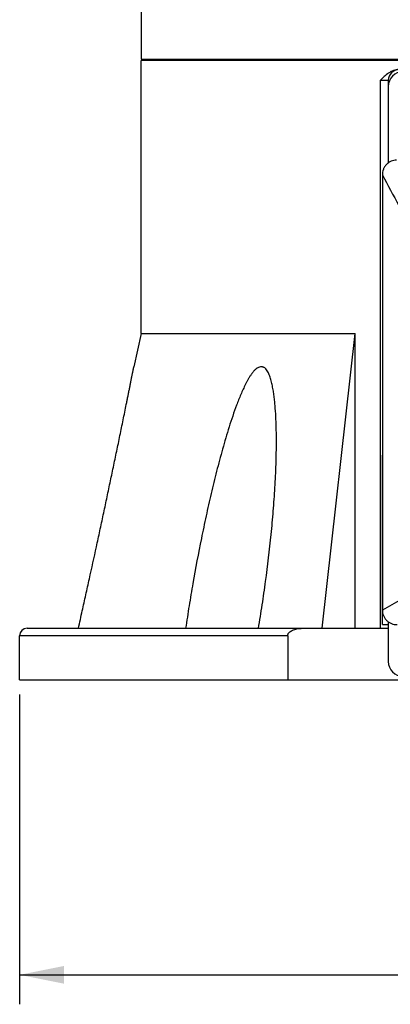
# Model space of a CAD drawing. Header units: millimetres. Extents: x 16 to 3344, y 34 to 2360.
# Tile 37 of 127: x 2625 to 2676, y 336 to 470. Entities that reach past the tile are written whole.
import ezdxf

# ---------------------------------------------------------------- set-up
doc = ezdxf.new("R2010")
doc.units = ezdxf.units.MM
doc.header["$LTSCALE"] = 185.02
doc.layers.get('0').update_dxf_attribs({"linetype": 'CONTINUOUS'})
doc.layers.add('BASE_ASM_PBL8', color=7, linetype='CONTINUOUS')
doc.layers.add('RIGHT_VIEW_VBL7', color=7, linetype='CONTINUOUS')
doc.styles.get("Standard").update_dxf_attribs({"font": 'malgun.ttf'})
doc.dimstyles.new('DIMSTYLE_2', dxfattribs={"dimtxt": 16, "dimasz": 6, "dimexe": 1, "dimexo": 0.5, "dimgap": 1, "dimtad": 1, "dimdsep": 46, "dimtxsty": 'Standard', "dimblk": '_FILLED', "dimblk1": '_FILLED', "dimblk2": '_FILLED', "dimcen": 0.09, "dimclrt": 134, "dimazin": 2, "dimtp": 0.5, "dimtm": 0.5, "dimtfac": 1, "dimtofl": 0, "dimtmove": 0, "dimatfit": 3, "dimldrblk": '_FILLED', "dimfxl": 1, "dimtolj": 1, "dimarcsym": 0})

# ---------------------------------------------------------------- blocks, each defined once
blk = doc.blocks.new('_FILLED')
at = {"color": 0, "linetype": 'ByBlock'}
blk.add_solid([(0, 0), (-1, 0.2), (-1, -0.2)], dxfattribs=at)
blk = doc.blocks.new('*D21')
at = {"color": 134, "transparency": 16777216}
for p, q in [((2212.51, 346.07), (2212.51, 304.07)), ((2361.51, 346.07), (2361.51, 304.07)), ((2212.51, 308.07), (2287.01, 308.07)), ((2361.51, 308.07), (2287.01, 308.07))]:
    blk.add_line(p, q, dxfattribs=at)
at = {"color": 134, "transparency": 16777216, "xscale": 6, "yscale": 6, "zscale": 6, "rotation": 180}
blk.add_blockref('_FILLED', (2212.51, 308.07), dxfattribs=at)
at = {"color": 134, "transparency": 16777216, "xscale": 6, "yscale": 6, "zscale": 6}
blk.add_blockref('_FILLED', (2361.51, 308.07), dxfattribs=at)
at = {"color": 134, "transparency": 16777216, "insert": (2287.01, 328.07), "char_height": 16, "width": 36.8, "attachment_point": 2, "line_spacing_factor": 0.9}
blk.add_mtext('149', dxfattribs=at)
blk = doc.blocks.new('BASE_ASM_PBL8', base_point=(2372.512, 437.141))
at = {"layer": 'BASE_ASM_PBL8', "color": 7}
for p, q in [((2229.015, 538.568), (2229.015, 432.268)), ((2229.015, 432.268), (2345.015, 432.268)), ((2345.015, 432.068), (2229.015, 432.068)), ((2229.015, 395.068), (2229.015, 432.068)), ((2231.015, 432.268), (2231.015, 432.068)), ((2262.515, 429.368), (2261.398, 429.368)), ((2261.398, 429.368), (2261.398, 355.068)), ((2262.515, 429.368), (2262.515, 418.194)), ((2229.015, 395.068), (2228.007, 390.538)), ((2229.015, 395.068), (2258.015, 395.068)), ((2253.565, 355.068), (2258.015, 395.068)), ((2258.015, 355.068), (2258.015, 395.068)), ((2261.715, 378.568), (2261.715, 378.568)), ((2261.715, 355.568), (2261.715, 378.568)), ((2261.715, 355.568), (2262.515, 355.568)), ((2262.515, 355.959), (2262.515, 350.568)), ((2248.88, 354.068), (2212.515, 354.068)), ((2212.515, 348.068), (2212.515, 354.068)), ((2213.515, 355.068), (2262.515, 355.068)), ((2248.88, 354.068), (2248.88, 348.068)), ((2212.515, 348.068), (2361.515, 348.068))]:
    blk.add_line(p, q, dxfattribs=at)
for centre, radius, start, end in [((2264.015, 429.368), 1.5, 90, 180), ((2264.515, 428.568), 2, 90, 180), ((2213.515, 354.068), 1, 90, 180), ((2264.515, 350.568), 2, 180, 270)]:
    blk.add_arc(centre, radius, start, end, dxfattribs=at)
for points, knots in [([(2263.962, 430.868), (2263.837, 430.868), (2263.586, 430.842), (2263.102, 430.701), (2262.541, 430.393), (2261.948, 429.907), (2261.582, 429.548), (2261.398, 429.368)], [0, 0, 0, 0, 0.1230064, 0.2463481, 0.4948461, 0.7466247, 1, 1, 1, 1]), ([(2263.653, 418.568), (2263.524, 418.568), (2263.266, 418.542), (2262.894, 418.427), (2262.554, 418.238), (2262.258, 417.986), (2262.02, 417.678), (2261.786, 417.218), (2261.715, 416.827), (2261.715, 416.57)], [0, 0, 0, 0, 0.1251295, 0.2502458, 0.3753707, 0.5004916, 0.6256221, 0.7507661, 1, 1, 1, 1]), ([(2261.715, 416.57), (2261.717, 411.652), (2261.716, 401.814), (2261.713, 387.058), (2261.716, 372.302), (2261.718, 362.465), (2261.715, 357.546)], [0, 0, 0, 0, 0.25, 0.5, 0.75, 1, 1, 1, 1]), ([(2261.715, 416.57), (2262.454, 415.179), (2263.572, 413.102), (2265.099, 410.357), (2266.266, 408.316), (2267.467, 406.288), (2268.714, 404.268), (2270.014, 402.245), (2270.918, 400.906), (2271.383, 400.237)], [0, 0, 0, 0, 0.2488319, 0.3725739, 0.4962294, 0.6201502, 0.7449009, 0.871251, 1, 1, 1, 1]), ([(2221.015, 357.449), (2221.176, 358.172), (2221.499, 359.619), (2222.14, 362.511), (2222.772, 365.404), (2223.398, 368.295), (2223.863, 370.461), (2224.325, 372.624), (2224.781, 374.783), (2225.233, 376.936), (2225.606, 378.726), (2225.902, 380.154), (2226.122, 381.22), (2226.34, 382.282), (2226.556, 383.339), (2226.771, 384.389), (2226.947, 385.258), (2227.087, 385.949), (2227.191, 386.462), (2227.293, 386.97), (2227.394, 387.472), (2227.494, 387.966), (2227.592, 388.451), (2227.669, 388.848), (2227.731, 389.156), (2227.776, 389.379), (2227.82, 389.593), (2227.861, 389.798), (2227.899, 389.992), (2227.928, 390.145), (2227.95, 390.256), (2227.965, 390.328), (2227.979, 390.39), (2227.99, 390.442), (2227.999, 390.478), (2228.005, 390.502), (2228.008, 390.515), (2228.011, 390.524), (2228.013, 390.532), (2228.014, 390.535), (2228.015, 390.538), (2228.015, 390.538)], [0, 0, 0, 0, 0.065734, 0.1314534, 0.2627883, 0.3283716, 0.3938732, 0.4592685, 0.5245255, 0.5896007, 0.6544304, 0.6867247, 0.7189163, 0.7509819, 0.7828896, 0.8145937, 0.8460284, 0.8616117, 0.8770829, 0.8924224, 0.9075915, 0.9225202, 0.9371586, 0.9514429, 0.9583723, 0.9650877, 0.9715433, 0.9777451, 0.983662, 0.9891138, 0.9915442, 0.9937217, 0.9956107, 0.9971875, 0.9984315, 0.9989222, 0.9993211, 0.9996265, 0.9998392, 0.9999623, 1, 1, 1, 1]), ([(2247.346, 380.458), (2247.346, 380.957), (2247.337, 381.951), (2247.291, 383.437), (2247.22, 384.666), (2247.136, 385.641), (2247.058, 386.364), (2246.963, 387.077), (2246.843, 387.779), (2246.72, 388.353), (2246.605, 388.801), (2246.505, 389.125), (2246.387, 389.435), (2246.255, 389.731), (2246.111, 390.012), (2245.963, 390.221), (2245.823, 390.357), (2245.709, 390.437), (2245.585, 390.491), (2245.453, 390.521), (2245.317, 390.529), (2245.127, 390.516), (2244.882, 390.45), (2244.655, 390.32), (2244.483, 390.181), (2244.318, 390.015), (2244.169, 389.828), (2244.025, 389.634), (2243.88, 389.435), (2243.707, 389.176), (2243.515, 388.852), (2243.333, 388.519), (2243.1, 388.065), (2242.822, 387.487), (2242.511, 386.78), (2242.218, 386.061), (2241.846, 385.093), (2241.411, 383.868), (2240.926, 382.385), (2240.469, 380.892), (2240.037, 379.391), (2239.625, 377.885), (2239.1, 375.872), (2238.483, 373.347), (2237.797, 370.308), (2236.946, 366.253), (2236.18, 362.189), (2235.496, 358.119), (2235.182, 356.085), (2235.032, 355.068)], [0, 0, 0, 0, 0.0310211, 0.0618628, 0.0924653, 0.1076484, 0.1227301, 0.1376773, 0.1524438, 0.1669999, 0.1741824, 0.1812243, 0.1880831, 0.1948179, 0.2014244, 0.2076896, 0.210656, 0.2135111, 0.2162859, 0.2190503, 0.2218625, 0.2247551, 0.2308444, 0.2374409, 0.2409349, 0.2445426, 0.2519853, 0.2557728, 0.2595886, 0.2673088, 0.2751267, 0.2830096, 0.2909372, 0.3068853, 0.3229213, 0.3390144, 0.3551441, 0.3874691, 0.4198415, 0.4522331, 0.4846284, 0.5170179, 0.5493957, 0.6140993, 0.6787172, 0.7432338, 0.8719057, 0.9360346, 1, 1, 1, 1]), ([(2244.903, 355.068), (2245.084, 356.127), (2245.43, 358.247), (2246.044, 362.488), (2246.549, 366.733), (2246.934, 370.976), (2247.158, 374.147), (2247.306, 377.307), (2247.346, 379.41), (2247.346, 380.458)], [0, 0, 0, 0, 0.1263094, 0.252332, 0.5034094, 0.6283937, 0.7529145, 0.8768517, 1, 1, 1, 1]), ([(2272.841, 362.954), (2272.304, 362.731), (2271.261, 362.291), (2269.739, 361.638), (2268.295, 360.996), (2266.468, 360.135), (2264.269, 359.005), (2262.558, 358.041), (2261.715, 357.546)], [0, 0, 0, 0, 0.1410519, 0.2741075, 0.4012332, 0.5241218, 0.7632143, 1, 1, 1, 1]), ([(2261.715, 357.546), (2261.715, 357.416), (2261.741, 357.156), (2261.854, 356.781), (2262.041, 356.436), (2262.289, 356.133), (2262.595, 355.888), (2263.055, 355.644), (2263.449, 355.567), (2263.707, 355.567)], [0, 0, 0, 0, 0.1251422, 0.2502769, 0.37542, 0.5005569, 0.6256958, 0.750843, 1, 1, 1, 1]), ([(2248.88, 354.068), (2248.88, 354.118), (2248.896, 354.219), (2248.958, 354.358), (2249.048, 354.48), (2249.194, 354.62), (2249.406, 354.758), (2249.683, 354.88), (2249.973, 354.967), (2250.369, 355.046), (2250.672, 355.068), (2250.873, 355.068)], [0, 0, 0, 0, 0.0623688, 0.1247955, 0.1872809, 0.2498032, 0.3747329, 0.4997749, 0.6248586, 0.7499603, 1, 1, 1, 1])]:
    blk.add_open_spline(points, degree=3, knots=knots, dxfattribs=at)
blk.add_open_spline([(2220.48, 355.068), (2220.659, 355.861), (2220.837, 356.655), (2221.015, 357.449)], degree=3, dxfattribs=at)
at = {"layer": 'BASE_ASM_PBL8', "color": 134}
dim = blk.add_linear_dim(base=(2361.515, 308.068), p1=(2212.515, 346.568), p2=(2361.515, 346.568), dimstyle='DIMSTYLE_2', dxfattribs=at)
dim.commit()
dim.dimension.update_dxf_attribs({"geometry": '*D21', "text_midpoint": (2287.373, 308.068), "dimtype": 160})
blk = doc.blocks.new('RIGHT_VIEW_VBL7', base_point=(2378.65, 739.97))
at = {"layer": 'BASE_ASM_PBL8'}
blk.add_blockref('BASE_ASM_PBL8', (2372.51, 437.14), dxfattribs=at)

msp = doc.modelspace()

# ---------------------------------------------------------------- block references
at = {"layer": 'RIGHT_VIEW_VBL7'}
msp.add_blockref('RIGHT_VIEW_VBL7', (2791.631, 771.9), dxfattribs=at)

doc.saveas('drawing.dxf')
